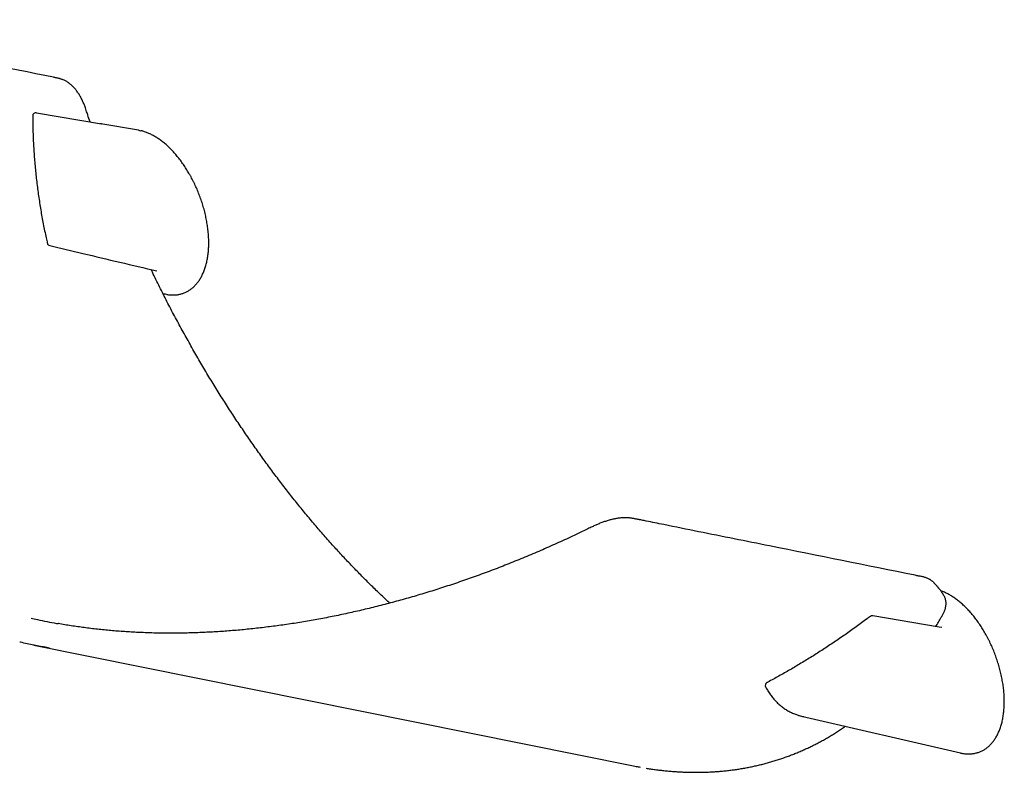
# Model space of a CAD drawing. Header units: millimetres. Extents: x 8 to 1128, y 12 to 2387.
# Tile 4 of 91: x 948 to 1101, y 191 to 308. Entities that reach past the tile are written whole.
import ezdxf

# ---------------------------------------------------------------- set-up
doc = ezdxf.new("R2010")
doc.units = ezdxf.units.MM

msp = doc.modelspace()

# ---------------------------------------------------------------- linework, layer by layer
at = {"color": 7, "linetype": 'Continuous', "lineweight": 30}
for p, q in [((950.41, 293.21), (960.5, 291.48)), ((966.3, 290.49), (960.43, 291.49)), ((960.5, 291.48), (960.46, 291.49)), ((960.49, 291.48), (960.5, 291.48)), ((969.13, 268.59), (969.11, 268.6)), ((970.08, 265.06), (970.36, 264.99)), ((949.98, 210.35), (1043.26, 191.54)), ((1069.39, 199.3), (1094.11, 193.56))]:
    msp.add_line(p, q, dxfattribs=at)
at = {"color": 7, "linetype": 'Continuous', "lineweight": 30, "flags": 128}
msp.add_lwpolyline([(1091.21, 213.06), (1090.84, 213.13), (1080.51, 214.91)], dxfattribs=at)
at = {"color": 7, "linetype": 'Continuous', "lineweight": 30}
for centre, radius, start, end in [((950.32, 292.72), 0.5, 80.2993, 180.3585), ((952.59, 273.01), 0.5, 192.8353, 256.7011), ((1080.43, 214.42), 0.5, 80.204, 126.9143), ((1064.26, 204.07), 0.5, 117.953, 207.6986), ((1071.06, 206.49), 7.39, 254.0524, 259.742)]:
    msp.add_arc(centre, radius, start, end, dxfattribs=at)
for points, knots in [([(958.76, 291.78), (958.63, 292.14), (958.43, 292.73), (958.19, 293.45), (958.03, 293.92), (957.92, 294.26), (957.81, 294.54), (957.7, 294.8), (957.58, 295.07), (957.45, 295.34), (957.32, 295.59), (957.18, 295.85), (957.03, 296.09), (956.87, 296.32), (956.71, 296.55), (956.55, 296.77), (956.37, 296.98), (956.19, 297.18), (956.01, 297.36), (955.81, 297.54), (955.62, 297.7), (955.42, 297.85), (955.22, 297.99), (955.01, 298.11), (954.8, 298.22), (954.59, 298.32), (954.37, 298.41), (954.16, 298.48), (953.97, 298.54), (953.78, 298.58), (953.61, 298.62), (953.43, 298.65), (953.26, 298.69), (938.52, 301.67), (923.94, 304.6), (909.31, 307.55), (909.1, 307.59), (908.99, 307.62), (908.9, 307.63), (908.76, 307.66), (908.62, 307.68), (908.5, 307.69), (908.46, 307.7)], [0, 0, 0, 0, 0.013559, 0.022054, 0.027237, 0.031153, 0.034526, 0.038022, 0.041646, 0.045277, 0.048921, 0.052576, 0.056259, 0.059952, 0.063661, 0.067384, 0.071119, 0.074865, 0.078618, 0.082381, 0.086109, 0.089749, 0.093395, 0.097049, 0.100715, 0.104396, 0.108096, 0.11182, 0.114933, 0.118106, 0.121313, 0.124568, 0.127813, 0.132073, 0.979016, 0.985669, 0.989116, 0.9911, 0.992534, 0.994001, 0.998142, 1, 1, 1, 1]), ([(949.82, 292.71), (949.82, 292.62), (949.82, 292.15), (949.83, 291.31), (949.86, 290.2), (949.91, 289.09), (949.96, 287.98), (950.03, 286.87), (950.12, 285.77), (950.21, 284.66), (950.32, 283.56), (950.45, 282.46), (950.58, 281.36), (950.73, 280.27), (950.9, 279.17), (951.07, 278.08), (951.26, 276.99), (951.47, 275.9), (951.68, 274.82), (951.89, 273.82), (952.04, 273.18), (952.1, 272.9)], [0, 0, 0, 0, 0.014524, 0.069964, 0.125405, 0.180847, 0.236286, 0.291718, 0.34714, 0.402549, 0.457942, 0.513317, 0.568703, 0.624111, 0.679541, 0.734989, 0.790452, 0.845927, 0.90141, 0.956899, 1, 1, 1, 1]), ([(960.44, 291.49), (960.42, 291.49), (960.4, 291.5), (960.38, 291.5), (960.37, 291.5)], [0, 0, 0, 0, 0.8430336, 1, 1, 1, 1]), ([(960.5, 291.48), (960.5, 291.48), (960.49, 291.48), (960.49, 291.48), (960.49, 291.48)], [0, 0, 0, 0, 0.828229, 1, 1, 1, 1]), ([(966.3, 290.49), (966.3, 290.49), (966.4, 290.47), (966.51, 290.45), (966.61, 290.42)], [0, 0, 0, 0, 0.0469467, 1, 1, 1, 1]), ([(970.67, 264.93), (970.71, 264.92), (970.84, 264.9), (971.06, 264.87), (971.32, 264.85), (971.58, 264.84), (971.83, 264.84), (972.09, 264.86), (972.33, 264.89), (972.58, 264.93), (972.82, 264.98), (973.06, 265.05), (973.29, 265.13), (973.52, 265.22), (973.74, 265.32), (973.96, 265.44), (974.17, 265.57), (974.38, 265.71), (974.59, 265.86), (974.78, 266.03), (974.97, 266.21), (975.16, 266.4), (975.34, 266.61), (975.51, 266.82), (975.68, 267.05), (975.83, 267.29), (975.98, 267.54), (976.13, 267.81), (976.26, 268.08), (976.39, 268.37), (976.51, 268.66), (976.62, 268.97), (976.72, 269.29), (976.81, 269.62), (976.89, 269.96), (976.96, 270.3), (977.03, 270.66), (977.08, 271.02), (977.13, 271.4), (977.16, 271.77), (977.19, 272.16), (977.2, 272.55), (977.21, 272.95), (977.2, 273.35), (977.19, 273.76), (977.16, 274.17), (977.13, 274.59), (977.09, 275.01), (977.03, 275.43), (976.97, 275.85), (976.9, 276.28), (976.82, 276.7), (976.73, 277.13), (976.63, 277.55), (976.53, 277.98), (976.41, 278.4), (976.29, 278.83), (976.16, 279.25), (976.02, 279.67), (975.87, 280.08), (975.72, 280.49), (975.55, 280.9), (975.39, 281.3), (975.21, 281.7), (975.03, 282.09), (974.84, 282.48), (974.65, 282.86), (974.45, 283.23), (974.24, 283.6), (974.03, 283.96), (973.82, 284.32), (973.6, 284.66), (973.38, 285), (973.15, 285.33), (972.92, 285.65), (972.68, 285.96), (972.44, 286.27), (972.2, 286.56), (971.95, 286.85), (971.71, 287.13), (971.46, 287.4), (971.2, 287.65), (970.95, 287.9), (970.69, 288.14), (970.43, 288.37), (970.17, 288.58), (969.91, 288.79), (969.64, 288.99), (969.38, 289.17), (969.11, 289.35), (968.84, 289.51), (968.57, 289.66), (968.31, 289.8), (968.04, 289.93), (967.77, 290.05), (967.5, 290.16), (967.23, 290.25), (966.97, 290.34), (966.76, 290.39), (966.65, 290.42), (966.62, 290.42)], [0, 0, 0, 0, 0.004532, 0.013732, 0.022957, 0.032207, 0.041485, 0.050792, 0.06013, 0.069504, 0.078918, 0.088377, 0.097886, 0.107454, 0.117087, 0.126793, 0.13658, 0.146455, 0.156427, 0.1665, 0.176682, 0.186975, 0.197383, 0.207908, 0.21855, 0.229306, 0.240176, 0.251155, 0.262238, 0.273419, 0.284694, 0.296054, 0.307493, 0.319004, 0.33058, 0.342213, 0.353896, 0.365621, 0.377383, 0.389172, 0.400983, 0.412808, 0.424641, 0.436474, 0.4483, 0.460112, 0.471902, 0.483666, 0.495398, 0.507091, 0.51874, 0.53034, 0.541885, 0.553372, 0.564794, 0.57615, 0.587433, 0.598641, 0.609771, 0.62082, 0.631784, 0.642663, 0.653455, 0.664157, 0.67477, 0.685292, 0.695724, 0.706065, 0.716317, 0.72648, 0.736555, 0.746545, 0.756451, 0.766277, 0.776023, 0.785695, 0.795295, 0.804826, 0.814293, 0.8237, 0.833051, 0.842351, 0.851604, 0.860816, 0.869991, 0.879135, 0.888252, 0.897347, 0.906426, 0.915494, 0.924555, 0.933614, 0.942675, 0.95174, 0.960815, 0.969901, 0.979001, 0.988119, 0.997256, 1, 1, 1, 1]), ([(952.47, 272.52), (954.19, 272.12), (959.74, 270.8), (965.29, 269.5), (969.13, 268.59)], [0, 0, 0, 0, 0.309217, 1, 1, 1, 1]), ([(1005.38, 216.88), (1005.18, 217.06), (1004.72, 217.48), (1004.02, 218.14), (1003.27, 218.86), (1002.52, 219.59), (1001.78, 220.32), (1001.03, 221.07), (1000.29, 221.83), (999.55, 222.59), (998.81, 223.37), (998.08, 224.16), (997.34, 224.95), (996.61, 225.75), (995.88, 226.57), (995.16, 227.39), (994.43, 228.22), (993.71, 229.07), (992.99, 229.92), (992.28, 230.78), (991.57, 231.65), (990.86, 232.52), (990.15, 233.41), (989.45, 234.31), (988.75, 235.22), (988.05, 236.13), (987.35, 237.05), (986.67, 237.98), (985.98, 238.92), (985.3, 239.86), (984.61, 240.82), (983.94, 241.79), (983.27, 242.76), (982.6, 243.74), (981.93, 244.72), (981.27, 245.72), (980.62, 246.72), (979.97, 247.73), (979.32, 248.75), (978.67, 249.78), (978.03, 250.82), (977.4, 251.86), (976.76, 252.91), (976.14, 253.97), (975.51, 255.04), (974.9, 256.11), (974.29, 257.19), (973.68, 258.28), (973.08, 259.37), (972.48, 260.47), (971.88, 261.58), (971.29, 262.7), (970.71, 263.82), (970.13, 264.95), (969.56, 266.09), (969, 267.23), (968.55, 268.13), (968.3, 268.66), (968.23, 268.8)], [0, 0, 0, 0, 0.013537, 0.030564, 0.04763, 0.064734, 0.08187, 0.099037, 0.11623, 0.133446, 0.150685, 0.167916, 0.185232, 0.202577, 0.219954, 0.237368, 0.254822, 0.272321, 0.289867, 0.307472, 0.325023, 0.342667, 0.360386, 0.378166, 0.395989, 0.413839, 0.431698, 0.44955, 0.467469, 0.485532, 0.503622, 0.521744, 0.539901, 0.558098, 0.57634, 0.594629, 0.612971, 0.63137, 0.64983, 0.668355, 0.686949, 0.705617, 0.724363, 0.743192, 0.762018, 0.780837, 0.799745, 0.818739, 0.837812, 0.856961, 0.876181, 0.895466, 0.914811, 0.93421, 0.953659, 0.973151, 0.99268, 1, 1, 1, 1]), ([(970.66, 264.93), (970.65, 264.93), (970.56, 264.95), (970.46, 264.97), (970.36, 265)], [0, 0, 0, 0, 0.0438485, 1, 1, 1, 1]), ([(1089.85, 220.19), (1089.82, 220.21), (1089.76, 220.28), (1089.63, 220.37), (1089.48, 220.48), (1089.32, 220.58), (1089.15, 220.67), (1088.97, 220.75), (1088.78, 220.82), (1088.58, 220.89), (1088.37, 220.95), (1088.12, 221), (1087.87, 221.05), (1087.61, 221.1), (1087.36, 221.15), (1079.58, 222.73), (1068.33, 224.99), (1055.27, 227.62), (1048.88, 228.91), (1045.93, 229.51), (1044.68, 229.76), (1044.29, 229.84), (1044.04, 229.89), (1043.86, 229.92), (1043.65, 229.97), (1043.43, 230.01), (1043.21, 230.06), (1043, 230.09), (1042.78, 230.12), (1042.56, 230.15), (1042.33, 230.16), (1042.08, 230.17), (1041.83, 230.17), (1041.57, 230.15), (1041.3, 230.13), (1041.03, 230.1), (1040.75, 230.06), (1040.47, 230.01), (1040.19, 229.96), (1039.91, 229.89), (1039.62, 229.82), (1039.34, 229.74), (1039.05, 229.65), (1038.77, 229.56), (1038.48, 229.46), (1038.2, 229.36), (1037.92, 229.25), (1037.65, 229.14), (1037.39, 229.02), (1037.12, 228.89), (1036.83, 228.76), (1036.51, 228.6), (1035.89, 228.3), (1034.97, 227.85), (1033.76, 227.28), (1032.53, 226.71), (1031.3, 226.15), (1030.07, 225.6), (1028.84, 225.06), (1027.6, 224.53), (1026.37, 224.02), (1025.14, 223.51), (1023.9, 223.01), (1022.67, 222.53), (1021.43, 222.05), (1020.2, 221.59), (1018.97, 221.14), (1017.74, 220.7), (1016.51, 220.27), (1015.27, 219.85), (1014.04, 219.44), (1012.82, 219.05), (1011.59, 218.66), (1010.37, 218.29), (1009.14, 217.93), (1007.92, 217.58), (1006.71, 217.24), (1005.49, 216.91), (1004.28, 216.59), (1003.06, 216.28), (1001.85, 215.99), (1000.64, 215.7), (999.44, 215.43), (998.23, 215.16), (997.03, 214.91), (995.83, 214.67), (994.64, 214.44), (993.45, 214.23), (992.26, 214.02), (991.08, 213.82), (989.9, 213.64), (988.72, 213.47), (987.55, 213.31), (986.39, 213.16), (985.22, 213.02), (984.06, 212.89), (982.91, 212.77), (981.76, 212.66), (980.61, 212.57), (979.48, 212.48), (978.34, 212.41), (977.21, 212.35), (976.09, 212.29), (974.97, 212.25), (973.85, 212.22), (972.75, 212.2), (971.64, 212.2), (970.55, 212.2), (969.46, 212.21), (968.37, 212.23), (967.3, 212.27), (966.22, 212.31), (965.15, 212.37), (964.09, 212.44), (963.03, 212.51), (961.98, 212.6), (960.94, 212.7), (959.9, 212.81), (958.87, 212.93), (957.85, 213.06), (956.83, 213.2), (955.82, 213.35), (954.81, 213.51), (954.13, 213.62), (953.78, 213.69), (953.76, 213.69)], [0, 0, 0, 0, 0.000886, 0.002484, 0.004112, 0.005772, 0.007464, 0.009189, 0.010881, 0.012635, 0.014589, 0.016796, 0.019323, 0.02167, 0.024157, 0.026853, 0.246609, 0.353778, 0.406592, 0.432952, 0.439541, 0.442921, 0.444496, 0.446591, 0.448612, 0.450718, 0.452693, 0.454568, 0.456364, 0.458099, 0.459961, 0.461761, 0.463673, 0.46558, 0.467481, 0.469377, 0.471267, 0.473153, 0.475036, 0.476902, 0.478739, 0.480561, 0.482372, 0.484173, 0.485968, 0.487759, 0.489548, 0.491127, 0.492779, 0.494506, 0.496327, 0.498239, 0.500602, 0.508061, 0.515752, 0.523461, 0.531153, 0.538825, 0.546478, 0.554111, 0.561723, 0.569315, 0.576885, 0.584434, 0.59196, 0.599465, 0.606946, 0.614405, 0.621839, 0.629269, 0.636674, 0.644049, 0.651397, 0.658719, 0.666016, 0.67329, 0.680542, 0.687774, 0.694987, 0.702182, 0.709361, 0.716525, 0.723675, 0.730813, 0.737922, 0.745, 0.752052, 0.759082, 0.766091, 0.773081, 0.780053, 0.787008, 0.793917, 0.800816, 0.807705, 0.81458, 0.821434, 0.828263, 0.835061, 0.841823, 0.848579, 0.855345, 0.862084, 0.868797, 0.875487, 0.882154, 0.888801, 0.895429, 0.902039, 0.908633, 0.915213, 0.92178, 0.928336, 0.934882, 0.941421, 0.947952, 0.954479, 0.960939, 0.967404, 0.973874, 0.980339, 0.986791, 0.993224, 0.99963, 1, 1, 1, 1]), ([(1091.54, 218.09), (1091.52, 218.11), (1091.48, 218.18), (1091.42, 218.27), (1091.35, 218.38), (1091.29, 218.48), (1091.21, 218.59), (1091.11, 218.72), (1091.01, 218.87), (1090.91, 218.99), (1090.83, 219.09), (1090.77, 219.17), (1090.72, 219.23), (1090.67, 219.3), (1090.6, 219.38), (1090.53, 219.46), (1090.45, 219.56), (1090.35, 219.67), (1090.24, 219.78), (1090.14, 219.89), (1090.05, 219.98), (1089.97, 220.07), (1089.91, 220.13), (1089.87, 220.16)], [0, 0, 0, 0, 0.031327, 0.086316, 0.130057, 0.168895, 0.219586, 0.284026, 0.357375, 0.416462, 0.465985, 0.500712, 0.523609, 0.555406, 0.599981, 0.642123, 0.679782, 0.738023, 0.806296, 0.859255, 0.902432, 0.94787, 1, 1, 1, 1]), ([(1090.3, 213.22), (1090.43, 213.45), (1090.72, 213.93), (1091.04, 214.5), (1091.27, 214.91), (1091.39, 215.12), (1091.49, 215.32), (1091.59, 215.52), (1091.66, 215.7), (1091.73, 215.87), (1091.78, 216.05), (1091.83, 216.25), (1091.86, 216.45), (1091.89, 216.64), (1091.89, 216.84), (1091.89, 217.03), (1091.86, 217.21), (1091.83, 217.39), (1091.78, 217.56), (1091.72, 217.73), (1091.65, 217.89), (1091.59, 218.01), (1091.55, 218.07), (1091.54, 218.09)], [0, 0, 0, 0, 0.154705, 0.324703, 0.380106, 0.420759, 0.464554, 0.504257, 0.536877, 0.568638, 0.601459, 0.639718, 0.677242, 0.714046, 0.750369, 0.785853, 0.820583, 0.854984, 0.889089, 0.922946, 0.956612, 0.990152, 1, 1, 1, 1]), ([(1094.36, 193.5), (1094.42, 193.49), (1094.57, 193.47), (1094.81, 193.44), (1095.06, 193.41), (1095.32, 193.4), (1095.58, 193.41), (1095.83, 193.42), (1096.08, 193.45), (1096.32, 193.49), (1096.56, 193.55), (1096.8, 193.61), (1097.03, 193.69), (1097.26, 193.78), (1097.49, 193.89), (1097.7, 194), (1097.92, 194.13), (1098.13, 194.27), (1098.33, 194.43), (1098.53, 194.6), (1098.72, 194.77), (1098.9, 194.97), (1099.08, 195.17), (1099.25, 195.39), (1099.42, 195.61), (1099.58, 195.85), (1099.73, 196.11), (1099.87, 196.37), (1100.01, 196.65), (1100.13, 196.93), (1100.25, 197.23), (1100.36, 197.54), (1100.46, 197.86), (1100.55, 198.18), (1100.63, 198.52), (1100.71, 198.87), (1100.77, 199.22), (1100.82, 199.59), (1100.87, 199.96), (1100.9, 200.34), (1100.93, 200.72), (1100.94, 201.12), (1100.95, 201.51), (1100.95, 201.92), (1100.93, 202.32), (1100.91, 202.74), (1100.87, 203.15), (1100.83, 203.57), (1100.78, 203.99), (1100.72, 204.42), (1100.64, 204.84), (1100.56, 205.27), (1100.48, 205.69), (1100.38, 206.12), (1100.27, 206.54), (1100.16, 206.97), (1100.03, 207.39), (1099.9, 207.81), (1099.76, 208.23), (1099.61, 208.64), (1099.46, 209.06), (1099.3, 209.46), (1099.13, 209.87), (1098.95, 210.26), (1098.77, 210.66), (1098.59, 211.04), (1098.39, 211.42), (1098.19, 211.8), (1097.99, 212.17), (1097.78, 212.53), (1097.56, 212.88), (1097.34, 213.23), (1097.12, 213.56), (1096.89, 213.89), (1096.66, 214.22), (1096.43, 214.53), (1096.19, 214.83), (1095.94, 215.13), (1095.7, 215.42), (1095.45, 215.69), (1095.2, 215.96), (1094.95, 216.22), (1094.69, 216.46), (1094.43, 216.7), (1094.17, 216.93), (1093.91, 217.15), (1093.65, 217.35), (1093.38, 217.55), (1093.12, 217.74), (1092.85, 217.91), (1092.59, 218.08), (1092.32, 218.23), (1092.05, 218.37), (1091.78, 218.5), (1091.51, 218.62), (1091.27, 218.71), (1091.13, 218.76), (1091.07, 218.78)], [0, 0, 0, 0, 0.0064234, 0.015833, 0.0252676, 0.0347284, 0.0442171, 0.0537356, 0.0632868, 0.072874, 0.0825019, 0.0921758, 0.1019018, 0.1116871, 0.1215391, 0.1314659, 0.1414754, 0.1515756, 0.1617737, 0.1720765, 0.1824894, 0.1930169, 0.203662, 0.2144262, 0.2253098, 0.2363113, 0.2474282, 0.2586566, 0.2699916, 0.2814277, 0.2929585, 0.3045771, 0.3162766, 0.3280496, 0.3398887, 0.3517862, 0.3637349, 0.3757273, 0.3877559, 0.3998135, 0.411893, 0.4239872, 0.4360891, 0.4481919, 0.4602867, 0.4723668, 0.4844259, 0.4964575, 0.5084558, 0.5204148, 0.5323288, 0.5441924, 0.5560006, 0.5677483, 0.579431, 0.5910444, 0.6025845, 0.6140477, 0.6254307, 0.6367306, 0.6479449, 0.6590713, 0.6701083, 0.6810542, 0.6919083, 0.7026699, 0.7133389, 0.7239155, 0.7344003, 0.7447944, 0.755099, 0.7653161, 0.7754478, 0.7854964, 0.795465, 0.8053565, 0.8151745, 0.8249226, 0.834605, 0.8442259, 0.8537897, 0.8633011, 0.872765, 0.8821863, 0.8915701, 0.9009217, 0.9102461, 0.9195487, 0.9288344, 0.9381084, 0.9473754, 0.9566402, 0.9659072, 0.9751792, 0.9844598, 0.9937525, 1, 1, 1, 1]), ([(949.57, 214.54), (949.9, 214.47), (950.72, 214.28), (952.05, 214.01), (953.12, 213.8), (953.69, 213.7), (953.76, 213.69)], [0, 0, 0, 0, 0.238859, 0.594818, 0.950898, 1, 1, 1, 1]), ([(1080.13, 214.82), (1079.95, 214.69), (1079.49, 214.34), (1078.74, 213.79), (1077.89, 213.17), (1077.04, 212.56), (1076.18, 211.96), (1075.33, 211.37), (1074.47, 210.79), (1073.61, 210.22), (1072.76, 209.66), (1071.9, 209.1), (1071.04, 208.56), (1070.18, 208.03), (1069.32, 207.51), (1068.47, 206.99), (1067.61, 206.49), (1066.75, 206), (1065.89, 205.52), (1065.03, 205.04), (1064.41, 204.71), (1064.08, 204.53), (1064.03, 204.51)], [0, 0, 0, 0, 0.033364, 0.086584, 0.139797, 0.193003, 0.246202, 0.299393, 0.352576, 0.40575, 0.458916, 0.512074, 0.565249, 0.618442, 0.671644, 0.724857, 0.77808, 0.831312, 0.884552, 0.937802, 0.991061, 1, 1, 1, 1]), ([(952.46, 209.89), (952.32, 209.91), (951.5, 210.05), (950.34, 210.27), (948.98, 210.55), (948.24, 210.71), (947.85, 210.81), (947.8, 210.82)], [0, 0, 0, 0, 0.093178, 0.519933, 0.745718, 0.971502, 1, 1, 1, 1]), ([(1063.82, 203.83), (1063.85, 203.78), (1063.94, 203.61), (1064.09, 203.35), (1064.27, 203.05), (1064.47, 202.76), (1064.67, 202.47), (1064.89, 202.2), (1065.11, 201.94), (1065.34, 201.68), (1065.57, 201.44), (1065.82, 201.21), (1066.07, 200.98), (1066.33, 200.77), (1066.59, 200.57), (1066.86, 200.39), (1067.14, 200.21), (1067.42, 200.05), (1067.71, 199.9), (1068, 199.76), (1068.3, 199.64), (1068.6, 199.52), (1068.84, 199.44), (1068.98, 199.4), (1069.02, 199.39)], [0, 0, 0, 0, 0.025731, 0.073789, 0.121838, 0.169867, 0.217875, 0.265858, 0.313816, 0.361746, 0.409646, 0.457514, 0.50535, 0.553153, 0.600921, 0.648655, 0.696355, 0.744023, 0.791659, 0.839266, 0.886846, 0.934403, 0.981941, 1, 1, 1, 1]), ([(1045.24, 191.18), (1045.46, 191.15), (1045.93, 191.07), (1046.66, 190.97), (1047.42, 190.87), (1048.18, 190.79), (1048.94, 190.72), (1049.7, 190.66), (1050.46, 190.61), (1051.21, 190.57), (1051.96, 190.55), (1052.71, 190.54), (1053.45, 190.54), (1054.2, 190.55), (1054.94, 190.58), (1055.68, 190.62), (1056.41, 190.67), (1057.14, 190.73), (1057.87, 190.81), (1058.6, 190.9), (1059.32, 191), (1060.04, 191.11), (1060.75, 191.24), (1061.46, 191.38), (1062.17, 191.53), (1062.88, 191.69), (1063.58, 191.87), (1064.28, 192.06), (1064.97, 192.26), (1065.66, 192.47), (1066.34, 192.7), (1067.02, 192.93), (1067.7, 193.19), (1068.37, 193.45), (1069.04, 193.73), (1069.71, 194.02), (1070.37, 194.32), (1071.02, 194.63), (1071.68, 194.96), (1072.32, 195.3), (1072.96, 195.65), (1073.6, 196.02), (1074.23, 196.4), (1074.86, 196.79), (1075.48, 197.19), (1075.94, 197.5), (1076.19, 197.67), (1076.23, 197.71)], [0, 0, 0, 0, 0.018621, 0.040275, 0.061924, 0.083531, 0.105365, 0.127225, 0.149117, 0.171045, 0.193013, 0.215027, 0.23709, 0.259209, 0.281404, 0.30351, 0.325721, 0.34802, 0.37039, 0.392813, 0.415271, 0.437745, 0.460213, 0.482672, 0.505372, 0.528097, 0.550853, 0.573644, 0.596476, 0.619355, 0.642284, 0.665271, 0.68832, 0.711437, 0.734627, 0.757896, 0.781249, 0.804693, 0.828232, 0.851878, 0.875446, 0.899033, 0.922748, 0.946582, 0.970529, 0.994581, 1, 1, 1, 1]), ([(1094.11, 193.56), (1094.14, 193.55), (1094.22, 193.53), (1094.3, 193.52), (1094.35, 193.51)], [0, 0, 0, 0, 0.406231, 1, 1, 1, 1]), ([(1043.26, 191.55), (1043.4, 191.52), (1043.75, 191.44), (1044.09, 191.38), (1044.3, 191.35)], [0, 0, 0, 0, 0.395746, 1, 1, 1, 1])]:
    msp.add_open_spline(points, degree=3, knots=knots, dxfattribs=at)

doc.saveas('drawing.dxf')
